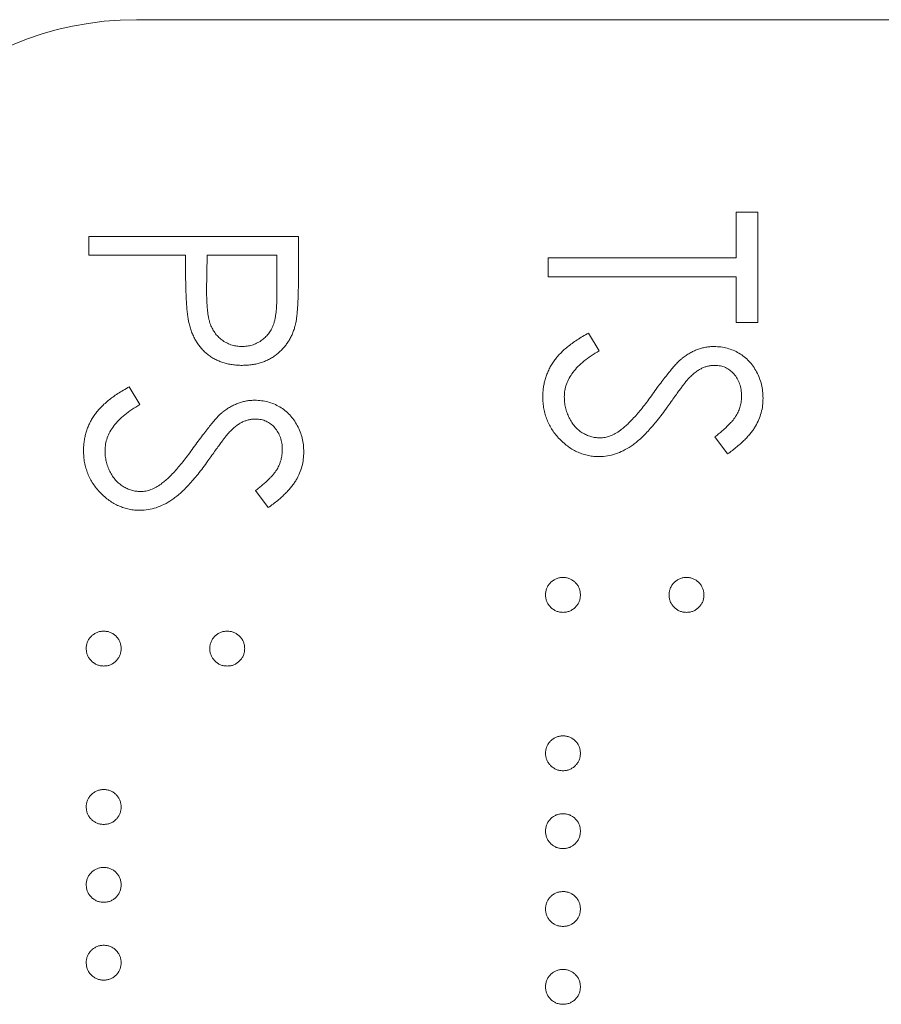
# Model space of a CAD drawing. Header units: millimetres. Extents: x -21 to 335, y -21 to 379.
# Tile 20 of 30: x 36.51 to 41.95, y 293.95 to 300.17. Entities that reach past the tile are written whole.
import ezdxf

# ---------------------------------------------------------------- set-up
doc = ezdxf.new("R2010")
doc.units = ezdxf.units.MM

msp = doc.modelspace()

# ---------------------------------------------------------------- linework, layer by layer
at = {"color": 7, "linetype": 'Continuous', "lineweight": 15}
for p, q in [((51.15, 300.1698), (37.25, 300.1698)), ((41.0372, 298.9528), (41.1729, 298.9528)), ((41.0372, 298.6645), (41.0372, 298.9528)), ((41.1729, 298.9528), (41.1729, 298.2575)), ((36.95, 298.8002), (38.2729, 298.8002)), ((36.95, 298.6815), (36.95, 298.8002)), ((38.2729, 298.8002), (38.2729, 298.5407)), ((37.5606, 298.6815), (36.95, 298.6815)), ((37.5606, 298.5869), (37.5606, 298.6815)), ((37.6963, 298.6815), (37.6933, 298.4499)), ((38.1372, 298.6815), (37.6963, 298.6815)), ((38.1372, 298.4395), (38.1372, 298.6815)), ((39.85, 298.5458), (39.85, 298.6645)), ((39.85, 298.6645), (41.0372, 298.6645)), ((41.0372, 298.5458), (39.85, 298.5458)), ((41.0372, 298.2575), (41.0372, 298.5458)), ((41.1729, 298.2575), (41.0372, 298.2575)), ((40.1052, 298.1896), (40.1722, 298.0778)), ((37.2052, 297.8504), (37.2722, 297.7386)), ((40.9829, 297.4264), (40.9015, 297.5337)), ((38.0829, 297.0872), (38.0015, 297.1945))]:
    msp.add_line(p, q, dxfattribs=at)
msp.add_arc((37.25, 298.1698), 2, 90, 180, dxfattribs=at)
for points, knots in [([(37.5823, 298.25), (37.5805, 298.2583), (37.5767, 298.2765), (37.5724, 298.3064), (37.5687, 298.3412), (37.5659, 298.3809), (37.5636, 298.4255), (37.5617, 298.4748), (37.5607, 298.5292), (37.5606, 298.5671), (37.5606, 298.5869)], [0, 0, 0, 0, 0.075173, 0.164746, 0.268017, 0.385912, 0.517789, 0.663691, 0.824413, 1, 1, 1, 1]), ([(38.2729, 298.5407), (38.2729, 298.5229), (38.2729, 298.4887), (38.2717, 298.4397), (38.2702, 298.3952), (38.2681, 298.3552), (38.2656, 298.3198), (38.2621, 298.2889), (38.2584, 298.2625), (38.2547, 298.2467), (38.253, 298.2394)], [0, 0, 0, 0, 0.176956, 0.339055, 0.486318, 0.618781, 0.735619, 0.838742, 0.926457, 1, 1, 1, 1]), ([(37.6933, 298.4499), (37.6933, 298.4385), (37.6933, 298.4167), (37.6948, 298.3852), (37.6966, 298.3559), (37.6991, 298.329), (37.7027, 298.3045), (37.7064, 298.2823), (37.7116, 298.2625), (37.7187, 298.2394), (37.7308, 298.2137), (37.7483, 298.1857), (37.7706, 298.162), (37.7957, 298.1415), (37.8236, 298.1252), (37.8535, 298.1132), (37.8851, 298.1062), (37.9066, 298.1053), (37.9175, 298.1048)], [0, 0, 0, 0, 0.0725384, 0.1400338, 0.2024957, 0.2605751, 0.3132283, 0.3615832, 0.4048784, 0.4441274, 0.5163997, 0.5865067, 0.6550854, 0.7243838, 0.7939735, 0.8616377, 0.9301109, 1, 1, 1, 1]), ([(37.9175, 298.1048), (37.9282, 298.1053), (37.9493, 298.1062), (37.9803, 298.1133), (38.0099, 298.1251), (38.0375, 298.1416), (38.0625, 298.1615), (38.0842, 298.1847), (38.1017, 298.211), (38.113, 298.2355), (38.1198, 298.2573), (38.1247, 298.2762), (38.1285, 298.2976), (38.1316, 298.3214), (38.1343, 298.3474), (38.1361, 298.376), (38.1372, 298.4069), (38.1372, 298.4284), (38.1372, 298.4395)], [0, 0, 0, 0, 0.070044, 0.139238, 0.208197, 0.279173, 0.349987, 0.418354, 0.48761, 0.557411, 0.59533, 0.637964, 0.685913, 0.738185, 0.796103, 0.858517, 0.926658, 1, 1, 1, 1]), ([(37.9181, 297.9861), (37.9072, 297.9862), (37.8859, 297.9866), (37.8548, 297.9903), (37.825, 297.9953), (37.7967, 298.0031), (37.77, 298.0132), (37.7445, 298.0251), (37.7207, 298.0395), (37.6984, 298.056), (37.6777, 298.0743), (37.6586, 298.0945), (37.6413, 298.1163), (37.6258, 298.1397), (37.6124, 298.165), (37.6004, 298.1918), (37.5903, 298.2203), (37.585, 298.24), (37.5823, 298.25)], [0, 0, 0, 0, 0.070119, 0.137192, 0.202016, 0.264631, 0.326117, 0.38601, 0.445812, 0.505298, 0.564633, 0.624283, 0.683902, 0.743953, 0.805388, 0.868388, 0.933084, 1, 1, 1, 1]), ([(38.253, 298.2394), (38.2505, 298.2303), (38.2456, 298.2122), (38.2357, 298.1862), (38.2239, 298.1614), (38.2105, 298.1378), (38.1949, 298.1157), (38.1778, 298.0947), (38.1586, 298.075), (38.1377, 298.0568), (38.1153, 298.0401), (38.0912, 298.0256), (38.0658, 298.0136), (38.039, 298.0032), (38.0107, 297.9958), (37.9811, 297.9902), (37.95, 297.9866), (37.9289, 297.9863), (37.9181, 297.9861)], [0, 0, 0, 0, 0.0624813, 0.1234904, 0.1834111, 0.2431532, 0.3021267, 0.3617097, 0.4218423, 0.4829319, 0.5445523, 0.6056807, 0.6676797, 0.7299844, 0.7945509, 0.8603456, 0.9289074, 1, 1, 1, 1]), ([(39.8161, 297.7873), (39.8163, 297.7973), (39.8167, 297.8172), (39.8201, 297.8466), (39.8249, 297.8753), (39.8325, 297.9032), (39.8417, 297.9304), (39.8531, 297.9569), (39.8668, 297.9827), (39.8824, 298.008), (39.9005, 298.0326), (39.9217, 298.0564), (39.9453, 298.0801), (39.9719, 298.103), (40.0011, 298.1257), (40.0332, 298.1475), (40.0681, 298.1691), (40.0926, 298.1827), (40.1052, 298.1896)], [0, 0, 0, 0, 0.057208, 0.113696, 0.169178, 0.224159, 0.27872, 0.333794, 0.389241, 0.445822, 0.503704, 0.564294, 0.627975, 0.695038, 0.765373, 0.839611, 0.917538, 1, 1, 1, 1]), ([(40.1722, 298.0778), (40.1548, 298.0674), (40.1215, 298.0475), (40.0764, 298.0142), (40.0381, 297.9798), (40.0068, 297.9439), (39.9821, 297.9067), (39.9646, 297.8681), (39.9537, 297.8281), (39.9524, 297.8009), (39.9518, 297.7873)], [0, 0, 0, 0, 0.159004, 0.304646, 0.438547, 0.562322, 0.677433, 0.786897, 0.893611, 1, 1, 1, 1]), ([(40.6967, 298.0309), (40.7045, 298.0367), (40.7198, 298.0482), (40.7437, 298.0634), (40.7682, 298.0763), (40.7934, 298.0864), (40.8188, 298.0949), (40.8448, 298.1007), (40.8713, 298.1043), (40.8892, 298.1046), (40.8981, 298.1048)], [0, 0, 0, 0, 0.133507, 0.262559, 0.388264, 0.512667, 0.633722, 0.755394, 0.877553, 1, 1, 1, 1]), ([(40.8981, 298.1048), (40.9121, 298.1043), (40.9398, 298.1033), (40.9802, 298.0951), (41.0189, 298.0821), (41.0553, 298.0638), (41.0885, 298.0403), (41.119, 298.013), (41.1446, 297.9806), (41.167, 297.945), (41.1845, 297.9061), (41.1977, 297.8652), (41.2052, 297.8225), (41.2063, 297.7935), (41.2068, 297.7789)], [0, 0, 0, 0, 0.083785, 0.16578, 0.24628, 0.327461, 0.408797, 0.489715, 0.571376, 0.655523, 0.741019, 0.826547, 0.911989, 1, 1, 1, 1]), ([(40.5168, 297.8141), (40.5267, 297.828), (40.5456, 297.8546), (40.5738, 297.8918), (40.5995, 297.9251), (40.623, 297.9543), (40.6444, 297.9794), (40.6634, 298.0006), (40.6806, 298.0174), (40.6917, 298.0267), (40.6967, 298.0309)], [0, 0, 0, 0, 0.181535, 0.347082, 0.495568, 0.628357, 0.74552, 0.845831, 0.930782, 1, 1, 1, 1]), ([(40.9037, 297.9861), (40.8966, 297.9859), (40.8824, 297.9856), (40.8614, 297.9815), (40.8405, 297.9762), (40.8198, 297.9677), (40.7988, 297.9561), (40.7772, 297.9408), (40.7549, 297.9215), (40.7404, 297.9067), (40.7327, 297.8989)], [0, 0, 0, 0, 0.107285, 0.214746, 0.322939, 0.434116, 0.553412, 0.686073, 0.834256, 1, 1, 1, 1]), ([(41.0712, 297.7921), (41.0707, 297.8058), (41.0698, 297.8321), (41.0602, 297.8695), (41.045, 297.9032), (41.0237, 297.9322), (40.9985, 297.9562), (40.9695, 297.9737), (40.9374, 297.9842), (40.9151, 297.9854), (40.9037, 297.9861)], [0, 0, 0, 0, 0.143073, 0.275903, 0.402371, 0.528414, 0.650356, 0.765895, 0.880774, 1, 1, 1, 1]), ([(40.7327, 297.8989), (40.7302, 297.896), (40.724, 297.8891), (40.714, 297.8765), (40.7016, 297.8599), (40.6862, 297.8397), (40.6684, 297.8156), (40.6484, 297.7874), (40.6255, 297.7556), (40.6095, 297.733), (40.601, 297.7211)], [0, 0, 0, 0, 0.052594, 0.124952, 0.218094, 0.333502, 0.468789, 0.624938, 0.801683, 1, 1, 1, 1]), ([(36.9161, 297.4481), (36.9163, 297.4581), (36.9167, 297.478), (36.9201, 297.5073), (36.9249, 297.5361), (36.9325, 297.5639), (36.9417, 297.5912), (36.9531, 297.6177), (36.9668, 297.6435), (36.9824, 297.6688), (37.0005, 297.6934), (37.0217, 297.7172), (37.0453, 297.7409), (37.0719, 297.7638), (37.1011, 297.7865), (37.1332, 297.8083), (37.1681, 297.8299), (37.1926, 297.8434), (37.2052, 297.8504)], [0, 0, 0, 0, 0.057208, 0.113696, 0.169178, 0.224159, 0.27872, 0.333794, 0.389241, 0.445822, 0.503704, 0.564294, 0.627975, 0.695038, 0.765373, 0.839611, 0.917538, 1, 1, 1, 1]), ([(40.1741, 297.4094), (40.1622, 297.4097), (40.1388, 297.4102), (40.1043, 297.4158), (40.0708, 297.4241), (40.0387, 297.4366), (40.0074, 297.4518), (39.9778, 297.4712), (39.9491, 297.4936), (39.9222, 297.5193), (39.8975, 297.5475), (39.8755, 297.5772), (39.8572, 297.6086), (39.8423, 297.6415), (39.8306, 297.6758), (39.8221, 297.7116), (39.8169, 297.749), (39.8164, 297.7744), (39.8161, 297.7873)], [0, 0, 0, 0, 0.061484, 0.121775, 0.18092, 0.240256, 0.300114, 0.361146, 0.423501, 0.488669, 0.553954, 0.617581, 0.680238, 0.742187, 0.804663, 0.868259, 0.93302, 1, 1, 1, 1]), ([(39.9518, 297.7873), (39.9521, 297.7757), (39.9527, 297.7527), (39.9589, 297.7189), (39.9683, 297.686), (39.9819, 297.6548), (39.9983, 297.6256), (40.018, 297.6001), (40.0402, 297.578), (40.0649, 297.5599), (40.0915, 297.5461), (40.1188, 297.5354), (40.1472, 297.5295), (40.1663, 297.5286), (40.176, 297.5282)], [0, 0, 0, 0, 0.091264, 0.18093, 0.270088, 0.360156, 0.448343, 0.532666, 0.613834, 0.693982, 0.772716, 0.849335, 0.923967, 1, 1, 1, 1]), ([(40.3058, 297.5756), (40.3134, 297.5815), (40.3293, 297.594), (40.353, 297.6153), (40.3774, 297.6404), (40.4035, 297.6683), (40.4301, 297.7001), (40.4584, 297.7348), (40.4873, 297.7732), (40.5067, 297.8002), (40.5168, 297.8141)], [0, 0, 0, 0, 0.0902792, 0.1895299, 0.2991979, 0.4189259, 0.5483763, 0.6881364, 0.8390835, 1, 1, 1, 1]), ([(40.9015, 297.5337), (40.9099, 297.5402), (40.926, 297.5527), (40.9485, 297.5716), (40.9691, 297.5895), (40.9869, 297.6071), (41.0031, 297.6235), (41.0169, 297.6394), (41.0285, 297.6546), (41.0409, 297.6738), (41.0532, 297.6979), (41.0637, 297.7281), (41.0699, 297.7597), (41.0707, 297.7812), (41.0712, 297.7921)], [0, 0, 0, 0, 0.098469, 0.189629, 0.274184, 0.352183, 0.423199, 0.488551, 0.548473, 0.60144, 0.701198, 0.799592, 0.898545, 1, 1, 1, 1]), ([(41.2068, 297.7789), (41.2063, 297.7633), (41.2052, 297.7323), (41.1959, 297.6867), (41.1805, 297.6428), (41.1631, 297.6074), (41.1457, 297.5798), (41.1298, 297.5587), (41.1115, 297.5373), (41.0908, 297.5155), (41.0674, 297.4936), (41.0415, 297.4713), (41.0133, 297.4486), (40.9932, 297.4339), (40.9829, 297.4264)], [0, 0, 0, 0, 0.107233, 0.213252, 0.31883, 0.426794, 0.483646, 0.543604, 0.608308, 0.677127, 0.750686, 0.828713, 0.91219, 1, 1, 1, 1]), ([(37.2722, 297.7386), (37.2548, 297.7282), (37.2215, 297.7082), (37.1764, 297.675), (37.1381, 297.6406), (37.1068, 297.6046), (37.0821, 297.5675), (37.0646, 297.5289), (37.0537, 297.4889), (37.0524, 297.4617), (37.0518, 297.4481)], [0, 0, 0, 0, 0.159004, 0.304646, 0.438547, 0.562322, 0.677433, 0.786897, 0.893611, 1, 1, 1, 1]), ([(37.7967, 297.6917), (37.8045, 297.6975), (37.8198, 297.709), (37.8437, 297.7242), (37.8682, 297.7371), (37.8934, 297.7472), (37.9188, 297.7557), (37.9448, 297.7615), (37.9713, 297.7651), (37.9892, 297.7654), (37.9981, 297.7656)], [0, 0, 0, 0, 0.133507, 0.262559, 0.388264, 0.512667, 0.633722, 0.755394, 0.877553, 1, 1, 1, 1]), ([(37.9981, 297.7656), (38.0121, 297.7651), (38.0398, 297.7641), (38.0802, 297.7559), (38.1189, 297.7428), (38.1553, 297.7246), (38.1885, 297.7011), (38.219, 297.6738), (38.2446, 297.6414), (38.267, 297.6058), (38.2845, 297.5669), (38.2977, 297.526), (38.3052, 297.4833), (38.3063, 297.4543), (38.3068, 297.4396)], [0, 0, 0, 0, 0.083785, 0.16578, 0.24628, 0.327461, 0.408797, 0.489715, 0.571376, 0.655523, 0.741019, 0.826547, 0.911989, 1, 1, 1, 1]), ([(40.601, 297.7211), (40.5906, 297.7067), (40.5704, 297.6789), (40.54, 297.6394), (40.5102, 297.6035), (40.4814, 297.5712), (40.4536, 297.5421), (40.4265, 297.5166), (40.4004, 297.4945), (40.3669, 297.4706), (40.3258, 297.4462), (40.2754, 297.4252), (40.2249, 297.412), (40.1909, 297.4103), (40.1741, 297.4094)], [0, 0, 0, 0, 0.096972, 0.187773, 0.272396, 0.351321, 0.424335, 0.491909, 0.554233, 0.611268, 0.716348, 0.81454, 0.908495, 1, 1, 1, 1]), ([(37.6168, 297.4749), (37.6267, 297.4888), (37.6456, 297.5154), (37.6738, 297.5526), (37.6995, 297.5859), (37.723, 297.6151), (37.7444, 297.6402), (37.7634, 297.6614), (37.7806, 297.6782), (37.7917, 297.6875), (37.7967, 297.6917)], [0, 0, 0, 0, 0.181535, 0.347082, 0.495568, 0.628357, 0.74552, 0.845831, 0.930782, 1, 1, 1, 1]), ([(38.0037, 297.6469), (37.9966, 297.6467), (37.9824, 297.6464), (37.9614, 297.6423), (37.9405, 297.637), (37.9198, 297.6285), (37.8988, 297.6169), (37.8772, 297.6015), (37.8549, 297.5823), (37.8404, 297.5675), (37.8327, 297.5597)], [0, 0, 0, 0, 0.107285, 0.214746, 0.322939, 0.434116, 0.553412, 0.686073, 0.834256, 1, 1, 1, 1]), ([(38.1712, 297.4529), (38.1707, 297.4666), (38.1698, 297.4929), (38.1602, 297.5303), (38.145, 297.564), (38.1237, 297.5929), (38.0985, 297.617), (38.0695, 297.6345), (38.0374, 297.6449), (38.0151, 297.6462), (38.0037, 297.6469)], [0, 0, 0, 0, 0.143073, 0.275903, 0.402371, 0.528414, 0.650356, 0.765895, 0.880774, 1, 1, 1, 1]), ([(37.8327, 297.5597), (37.8302, 297.5568), (37.824, 297.5499), (37.814, 297.5373), (37.8016, 297.5207), (37.7862, 297.5005), (37.7684, 297.4763), (37.7484, 297.4482), (37.7255, 297.4164), (37.7095, 297.3938), (37.701, 297.3819)], [0, 0, 0, 0, 0.052594, 0.124952, 0.218094, 0.333502, 0.468789, 0.624938, 0.801683, 1, 1, 1, 1]), ([(40.176, 297.5282), (40.187, 297.5287), (40.2094, 297.5298), (40.2424, 297.5394), (40.2751, 297.5545), (40.2953, 297.5684), (40.3058, 297.5756)], [0, 0, 0, 0, 0.234723, 0.477158, 0.728556, 1, 1, 1, 1]), ([(37.4058, 297.2364), (37.4134, 297.2423), (37.4293, 297.2547), (37.453, 297.2761), (37.4774, 297.3012), (37.5035, 297.3291), (37.5301, 297.3609), (37.5584, 297.3956), (37.5873, 297.434), (37.6067, 297.461), (37.6168, 297.4749)], [0, 0, 0, 0, 0.090279, 0.18953, 0.299198, 0.418926, 0.548376, 0.688136, 0.839084, 1, 1, 1, 1]), ([(37.2741, 297.0702), (37.2622, 297.0705), (37.2388, 297.071), (37.2043, 297.0766), (37.1708, 297.0849), (37.1387, 297.0974), (37.1074, 297.1126), (37.0778, 297.132), (37.0491, 297.1544), (37.0222, 297.1801), (36.9975, 297.2082), (36.9755, 297.238), (36.9572, 297.2694), (36.9423, 297.3022), (36.9306, 297.3366), (36.9221, 297.3724), (36.9169, 297.4098), (36.9164, 297.4352), (36.9161, 297.4481)], [0, 0, 0, 0, 0.061484, 0.121775, 0.18092, 0.240256, 0.300114, 0.361146, 0.423501, 0.488669, 0.553954, 0.617581, 0.680238, 0.742187, 0.804663, 0.868259, 0.93302, 1, 1, 1, 1]), ([(37.0518, 297.4481), (37.0521, 297.4365), (37.0527, 297.4135), (37.0589, 297.3797), (37.0683, 297.3468), (37.0819, 297.3156), (37.0983, 297.2864), (37.118, 297.2609), (37.1402, 297.2388), (37.1649, 297.2207), (37.1915, 297.2069), (37.2188, 297.1962), (37.2472, 297.1903), (37.2663, 297.1894), (37.276, 297.1889)], [0, 0, 0, 0, 0.091264, 0.18093, 0.270088, 0.360156, 0.448343, 0.532666, 0.613834, 0.693982, 0.772716, 0.849335, 0.923967, 1, 1, 1, 1]), ([(38.0015, 297.1945), (38.0099, 297.201), (38.026, 297.2135), (38.0485, 297.2324), (38.0691, 297.2503), (38.0869, 297.2679), (38.1031, 297.2843), (38.1169, 297.3002), (38.1285, 297.3154), (38.1409, 297.3346), (38.1532, 297.3587), (38.1637, 297.3889), (38.1699, 297.4205), (38.1707, 297.442), (38.1712, 297.4529)], [0, 0, 0, 0, 0.098469, 0.189629, 0.274184, 0.352183, 0.423199, 0.488551, 0.548473, 0.60144, 0.701198, 0.799592, 0.898545, 1, 1, 1, 1]), ([(38.3068, 297.4396), (38.3063, 297.4241), (38.3052, 297.3931), (38.2959, 297.3474), (38.2805, 297.3035), (38.2631, 297.2682), (38.2457, 297.2406), (38.2298, 297.2195), (38.2115, 297.1981), (38.1908, 297.1763), (38.1674, 297.1544), (38.1415, 297.1321), (38.1133, 297.1093), (38.0932, 297.0947), (38.0829, 297.0872)], [0, 0, 0, 0, 0.107233, 0.213252, 0.31883, 0.426794, 0.483646, 0.543604, 0.608308, 0.677127, 0.750686, 0.828713, 0.91219, 1, 1, 1, 1]), ([(37.701, 297.3819), (37.6906, 297.3675), (37.6704, 297.3397), (37.64, 297.3002), (37.6102, 297.2643), (37.5814, 297.232), (37.5536, 297.2029), (37.5265, 297.1774), (37.5004, 297.1553), (37.4669, 297.1314), (37.4258, 297.107), (37.3754, 297.086), (37.3249, 297.0728), (37.2909, 297.0711), (37.2741, 297.0702)], [0, 0, 0, 0, 0.096972, 0.187773, 0.272396, 0.351321, 0.424335, 0.491909, 0.554233, 0.611268, 0.716348, 0.81454, 0.908495, 1, 1, 1, 1]), ([(37.276, 297.1889), (37.287, 297.1895), (37.3094, 297.1906), (37.3424, 297.2002), (37.3751, 297.2153), (37.3953, 297.2292), (37.4058, 297.2364)], [0, 0, 0, 0, 0.234723, 0.477158, 0.728556, 1, 1, 1, 1]), ([(39.833, 296.536), (39.8334, 296.5433), (39.8342, 296.5578), (39.8407, 296.5785), (39.8508, 296.5975), (39.8649, 296.6144), (39.8819, 296.6283), (39.9009, 296.6387), (39.9216, 296.645), (39.936, 296.6458), (39.9433, 296.6462)], [0, 0, 0, 0, 0.1277566, 0.2494144, 0.3727965, 0.5001113, 0.6286099, 0.7506434, 0.8737684, 1, 1, 1, 1]), ([(39.9433, 296.6462), (39.9507, 296.6458), (39.9653, 296.645), (39.9862, 296.6387), (40.0051, 296.6283), (40.0219, 296.6144), (40.036, 296.5975), (40.0462, 296.5785), (40.0523, 296.5577), (40.0531, 296.5433), (40.0535, 296.536)], [0, 0, 0, 0, 0.129097, 0.252046, 0.373905, 0.5010378, 0.6281707, 0.7513765, 0.872426, 1, 1, 1, 1]), ([(40.6132, 296.536), (40.6136, 296.5433), (40.6145, 296.5577), (40.6205, 296.5785), (40.6308, 296.5975), (40.6448, 296.6144), (40.6616, 296.6283), (40.6806, 296.6387), (40.7014, 296.645), (40.716, 296.6458), (40.7235, 296.6462)], [0, 0, 0, 0, 0.127574, 0.2486235, 0.3718293, 0.4989622, 0.626095, 0.747954, 0.870903, 1, 1, 1, 1]), ([(40.7235, 296.6462), (40.7308, 296.6458), (40.7451, 296.645), (40.7658, 296.6387), (40.7848, 296.6284), (40.8016, 296.6143), (40.816, 296.5976), (40.826, 296.5785), (40.8325, 296.5578), (40.8333, 296.5434), (40.8337, 296.536)], [0, 0, 0, 0, 0.126257, 0.2494068, 0.3714648, 0.4988052, 0.6271285, 0.7505355, 0.8722177, 1, 1, 1, 1]), ([(39.9433, 296.4257), (39.936, 296.4262), (39.9217, 296.4271), (39.9008, 296.4328), (39.882, 296.4438), (39.8649, 296.4575), (39.8509, 296.4744), (39.8406, 296.4933), (39.8343, 296.5141), (39.8334, 296.5286), (39.833, 296.536)], [0, 0, 0, 0, 0.126178, 0.248821, 0.37154, 0.499984, 0.627244, 0.749226, 0.872298, 1, 1, 1, 1]), ([(40.0535, 296.536), (40.0531, 296.5286), (40.0522, 296.5142), (40.0463, 296.4933), (40.0359, 296.4744), (40.022, 296.4576), (40.0051, 296.4437), (39.9863, 296.4329), (39.9653, 296.427), (39.9507, 296.4262), (39.9433, 296.4257)], [0, 0, 0, 0, 0.127519, 0.249986, 0.371792, 0.49887, 0.625948, 0.748492, 0.870959, 1, 1, 1, 1]), ([(40.7235, 296.4257), (40.716, 296.4262), (40.7015, 296.427), (40.6804, 296.4329), (40.6617, 296.4437), (40.6448, 296.4576), (40.6309, 296.4744), (40.6204, 296.4933), (40.6145, 296.5142), (40.6137, 296.5286), (40.6132, 296.536)], [0, 0, 0, 0, 0.129041, 0.251508, 0.374052, 0.50113, 0.628208, 0.750014, 0.872481, 1, 1, 1, 1]), ([(40.8337, 296.536), (40.8333, 296.5286), (40.8324, 296.5142), (40.8265, 296.4933), (40.8161, 296.4744), (40.8021, 296.4576), (40.7852, 296.4437), (40.7665, 296.4329), (40.7454, 296.427), (40.7309, 296.4262), (40.7235, 296.4257)], [0, 0, 0, 0, 0.127519, 0.249986, 0.371792, 0.49887, 0.625948, 0.748492, 0.870959, 1, 1, 1, 1]), ([(36.933, 296.1968), (36.9334, 296.2041), (36.9342, 296.2185), (36.9407, 296.2393), (36.9508, 296.2583), (36.9649, 296.2752), (36.9819, 296.289), (37.0009, 296.2995), (37.0216, 296.3058), (37.036, 296.3066), (37.0433, 296.307)], [0, 0, 0, 0, 0.1277566, 0.2494144, 0.3727965, 0.5001113, 0.6286099, 0.7506434, 0.8737684, 1, 1, 1, 1]), ([(37.0433, 296.307), (37.0507, 296.3066), (37.0653, 296.3058), (37.0862, 296.2995), (37.1051, 296.2891), (37.1219, 296.2751), (37.136, 296.2583), (37.1462, 296.2393), (37.1523, 296.2185), (37.1531, 296.2041), (37.1535, 296.1968)], [0, 0, 0, 0, 0.129097, 0.252046, 0.373905, 0.5010378, 0.6281707, 0.7513765, 0.872426, 1, 1, 1, 1]), ([(37.7132, 296.1968), (37.7136, 296.2041), (37.7145, 296.2185), (37.7205, 296.2393), (37.7308, 296.2583), (37.7448, 296.2751), (37.7616, 296.2891), (37.7806, 296.2995), (37.8014, 296.3058), (37.816, 296.3066), (37.8235, 296.307)], [0, 0, 0, 0, 0.127574, 0.2486235, 0.3718293, 0.4989622, 0.626095, 0.747954, 0.870903, 1, 1, 1, 1]), ([(37.8235, 296.307), (37.8308, 296.3066), (37.8451, 296.3058), (37.8658, 296.2995), (37.8848, 296.2891), (37.9016, 296.2751), (37.916, 296.2584), (37.926, 296.2392), (37.9325, 296.2186), (37.9333, 296.2041), (37.9337, 296.1968)], [0, 0, 0, 0, 0.126257, 0.249407, 0.371465, 0.498805, 0.627129, 0.750535, 0.872218, 1, 1, 1, 1]), ([(37.0433, 296.0865), (37.036, 296.087), (37.0217, 296.0879), (37.0008, 296.0936), (36.982, 296.1046), (36.9649, 296.1182), (36.9509, 296.1352), (36.9406, 296.1541), (36.9343, 296.1749), (36.9334, 296.1894), (36.933, 296.1968)], [0, 0, 0, 0, 0.126178, 0.248821, 0.37154, 0.499984, 0.627244, 0.749226, 0.872298, 1, 1, 1, 1]), ([(37.1535, 296.1968), (37.1531, 296.1894), (37.1522, 296.175), (37.1463, 296.1541), (37.1359, 296.1352), (37.122, 296.1183), (37.1051, 296.1045), (37.0863, 296.0936), (37.0653, 296.0878), (37.0507, 296.087), (37.0433, 296.0865)], [0, 0, 0, 0, 0.127519, 0.249986, 0.371792, 0.49887, 0.625948, 0.748492, 0.870959, 1, 1, 1, 1]), ([(37.8235, 296.0865), (37.816, 296.087), (37.8015, 296.0878), (37.7804, 296.0936), (37.7617, 296.1045), (37.7448, 296.1183), (37.7309, 296.1352), (37.7204, 296.1541), (37.7145, 296.175), (37.7137, 296.1894), (37.7132, 296.1968)], [0, 0, 0, 0, 0.129041, 0.251508, 0.374052, 0.50113, 0.628208, 0.750014, 0.872481, 1, 1, 1, 1]), ([(37.9337, 296.1968), (37.9333, 296.1894), (37.9324, 296.175), (37.9265, 296.1541), (37.9161, 296.1352), (37.9021, 296.1183), (37.8852, 296.1045), (37.8665, 296.0936), (37.8454, 296.0878), (37.8309, 296.087), (37.8235, 296.0865)], [0, 0, 0, 0, 0.127519, 0.249986, 0.371792, 0.49887, 0.625948, 0.748492, 0.870959, 1, 1, 1, 1]), ([(39.833, 295.5353), (39.8334, 295.5427), (39.8342, 295.5571), (39.8407, 295.5778), (39.8508, 295.5968), (39.8649, 295.6138), (39.8819, 295.6276), (39.9009, 295.638), (39.9216, 295.6443), (39.936, 295.6451), (39.9433, 295.6455)], [0, 0, 0, 0, 0.1277566, 0.2494144, 0.3727965, 0.5001113, 0.6286099, 0.7506434, 0.8737684, 1, 1, 1, 1]), ([(39.9433, 295.6455), (39.9507, 295.6451), (39.9653, 295.6444), (39.9862, 295.638), (40.0051, 295.6277), (40.0219, 295.6137), (40.036, 295.5969), (40.0462, 295.5778), (40.0523, 295.557), (40.0531, 295.5427), (40.0535, 295.5353)], [0, 0, 0, 0, 0.129097, 0.252046, 0.373905, 0.5010378, 0.6281707, 0.7513765, 0.872426, 1, 1, 1, 1]), ([(39.9433, 295.4251), (39.936, 295.4255), (39.9217, 295.4264), (39.9008, 295.4322), (39.882, 295.4431), (39.8649, 295.4568), (39.8509, 295.4737), (39.8406, 295.4927), (39.8343, 295.5134), (39.8334, 295.5279), (39.833, 295.5353)], [0, 0, 0, 0, 0.126178, 0.248821, 0.37154, 0.499984, 0.627244, 0.749226, 0.872298, 1, 1, 1, 1]), ([(40.0535, 295.5353), (40.0531, 295.5279), (40.0522, 295.5135), (40.0463, 295.4926), (40.0359, 295.4737), (40.022, 295.4569), (40.0051, 295.443), (39.9863, 295.4322), (39.9653, 295.4263), (39.9507, 295.4255), (39.9433, 295.4251)], [0, 0, 0, 0, 0.127519, 0.249986, 0.371792, 0.49887, 0.625948, 0.748492, 0.870959, 1, 1, 1, 1]), ([(36.933, 295.1961), (36.9334, 295.2035), (36.9342, 295.2179), (36.9407, 295.2386), (36.9508, 295.2576), (36.9649, 295.2746), (36.9819, 295.2884), (37.0009, 295.2988), (37.0216, 295.3051), (37.036, 295.3059), (37.0433, 295.3063)], [0, 0, 0, 0, 0.1277566, 0.2494144, 0.3727965, 0.5001113, 0.6286099, 0.7506434, 0.8737684, 1, 1, 1, 1]), ([(37.0433, 295.3063), (37.0507, 295.3059), (37.0653, 295.3051), (37.0862, 295.2988), (37.1051, 295.2885), (37.1219, 295.2745), (37.136, 295.2576), (37.1462, 295.2386), (37.1523, 295.2178), (37.1531, 295.2035), (37.1535, 295.1961)], [0, 0, 0, 0, 0.129097, 0.252046, 0.373905, 0.5010378, 0.6281707, 0.7513765, 0.872426, 1, 1, 1, 1]), ([(37.0433, 295.0858), (37.036, 295.0863), (37.0217, 295.0872), (37.0008, 295.093), (36.982, 295.1039), (36.9649, 295.1176), (36.9509, 295.1345), (36.9406, 295.1534), (36.9343, 295.1742), (36.9334, 295.1887), (36.933, 295.1961)], [0, 0, 0, 0, 0.126178, 0.248821, 0.37154, 0.499984, 0.627244, 0.749226, 0.872298, 1, 1, 1, 1]), ([(37.1535, 295.1961), (37.1531, 295.1887), (37.1522, 295.1743), (37.1463, 295.1534), (37.1359, 295.1345), (37.122, 295.1177), (37.1051, 295.1038), (37.0863, 295.093), (37.0653, 295.0871), (37.0507, 295.0863), (37.0433, 295.0858)], [0, 0, 0, 0, 0.127519, 0.249986, 0.371792, 0.49887, 0.625948, 0.748492, 0.870959, 1, 1, 1, 1]), ([(39.833, 295.0434), (39.8334, 295.0508), (39.8342, 295.0652), (39.8407, 295.0859), (39.8508, 295.105), (39.8649, 295.1219), (39.8819, 295.1357), (39.9009, 295.1462), (39.9216, 295.1524), (39.936, 295.1533), (39.9433, 295.1537)], [0, 0, 0, 0, 0.1277566, 0.2494144, 0.3727965, 0.5001113, 0.6286099, 0.7506434, 0.8737684, 1, 1, 1, 1]), ([(39.9433, 295.1537), (39.9507, 295.1533), (39.9653, 295.1525), (39.9862, 295.1462), (40.0051, 295.1358), (40.0219, 295.1218), (40.036, 295.105), (40.0462, 295.086), (40.0523, 295.0652), (40.0531, 295.0508), (40.0535, 295.0434)], [0, 0, 0, 0, 0.129097, 0.252046, 0.373905, 0.5010378, 0.6281707, 0.7513765, 0.872426, 1, 1, 1, 1]), ([(39.9433, 294.9332), (39.936, 294.9337), (39.9217, 294.9345), (39.9008, 294.9403), (39.882, 294.9512), (39.8649, 294.9649), (39.8509, 294.9819), (39.8406, 295.0008), (39.8343, 295.0216), (39.8334, 295.0361), (39.833, 295.0434)], [0, 0, 0, 0, 0.126178, 0.248821, 0.37154, 0.499984, 0.627244, 0.749226, 0.872298, 1, 1, 1, 1]), ([(40.0535, 295.0434), (40.0531, 295.0361), (40.0522, 295.0216), (40.0463, 295.0008), (40.0359, 294.9819), (40.022, 294.965), (40.0051, 294.9512), (39.9863, 294.9403), (39.9653, 294.9345), (39.9507, 294.9336), (39.9433, 294.9332)], [0, 0, 0, 0, 0.127519, 0.249986, 0.371792, 0.49887, 0.625948, 0.748492, 0.870959, 1, 1, 1, 1]), ([(36.933, 294.7042), (36.9334, 294.7116), (36.9342, 294.726), (36.9407, 294.7467), (36.9508, 294.7658), (36.9649, 294.7827), (36.9819, 294.7965), (37.0009, 294.807), (37.0216, 294.8132), (37.036, 294.8141), (37.0433, 294.8145)], [0, 0, 0, 0, 0.1277566, 0.2494144, 0.3727965, 0.5001113, 0.6286099, 0.7506434, 0.8737684, 1, 1, 1, 1]), ([(37.0433, 294.8145), (37.0507, 294.8141), (37.0653, 294.8133), (37.0862, 294.807), (37.1051, 294.7966), (37.1219, 294.7826), (37.136, 294.7658), (37.1462, 294.7468), (37.1523, 294.726), (37.1531, 294.7116), (37.1535, 294.7042)], [0, 0, 0, 0, 0.129097, 0.252046, 0.373905, 0.5010378, 0.6281707, 0.7513765, 0.872426, 1, 1, 1, 1]), ([(37.0433, 294.594), (37.036, 294.5944), (37.0217, 294.5953), (37.0008, 294.6011), (36.982, 294.612), (36.9649, 294.6257), (36.9509, 294.6427), (36.9406, 294.6616), (36.9343, 294.6824), (36.9334, 294.6969), (36.933, 294.7042)], [0, 0, 0, 0, 0.126178, 0.248821, 0.37154, 0.499984, 0.627244, 0.749226, 0.872298, 1, 1, 1, 1]), ([(37.1535, 294.7042), (37.1531, 294.6969), (37.1522, 294.6824), (37.1463, 294.6615), (37.1359, 294.6427), (37.122, 294.6258), (37.1051, 294.6119), (37.0863, 294.6011), (37.0653, 294.5953), (37.0507, 294.5944), (37.0433, 294.594)], [0, 0, 0, 0, 0.127519, 0.249986, 0.371792, 0.49887, 0.625948, 0.748492, 0.870959, 1, 1, 1, 1]), ([(39.833, 294.5516), (39.8334, 294.559), (39.8342, 294.5734), (39.8407, 294.5941), (39.8508, 294.6131), (39.8649, 294.6301), (39.8819, 294.6439), (39.9009, 294.6543), (39.9216, 294.6606), (39.936, 294.6614), (39.9433, 294.6618)], [0, 0, 0, 0, 0.1277566, 0.2494144, 0.3727965, 0.5001113, 0.6286099, 0.7506434, 0.8737684, 1, 1, 1, 1]), ([(39.9433, 294.6618), (39.9507, 294.6614), (39.9653, 294.6607), (39.9862, 294.6543), (40.0051, 294.644), (40.0219, 294.63), (40.036, 294.6131), (40.0462, 294.5941), (40.0523, 294.5733), (40.0531, 294.559), (40.0535, 294.5516)], [0, 0, 0, 0, 0.129097, 0.252046, 0.373905, 0.5010378, 0.6281707, 0.7513765, 0.872426, 1, 1, 1, 1]), ([(39.9433, 294.4414), (39.936, 294.4418), (39.9217, 294.4427), (39.9008, 294.4485), (39.882, 294.4594), (39.8649, 294.4731), (39.8509, 294.49), (39.8406, 294.509), (39.8343, 294.5297), (39.8334, 294.5442), (39.833, 294.5516)], [0, 0, 0, 0, 0.126178, 0.248821, 0.37154, 0.499984, 0.627244, 0.749226, 0.872298, 1, 1, 1, 1]), ([(40.0535, 294.5516), (40.0531, 294.5442), (40.0522, 294.5298), (40.0463, 294.5089), (40.0359, 294.49), (40.022, 294.4732), (40.0051, 294.4593), (39.9863, 294.4485), (39.9653, 294.4426), (39.9507, 294.4418), (39.9433, 294.4414)], [0, 0, 0, 0, 0.127519, 0.249986, 0.371792, 0.49887, 0.625948, 0.748492, 0.870959, 1, 1, 1, 1]), ([(36.933, 294.2124), (36.9334, 294.2198), (36.9342, 294.2342), (36.9407, 294.2549), (36.9508, 294.2739), (36.9649, 294.2909), (36.9819, 294.3047), (37.0009, 294.3151), (37.0216, 294.3214), (37.036, 294.3222), (37.0433, 294.3226)], [0, 0, 0, 0, 0.1277566, 0.2494144, 0.3727965, 0.5001113, 0.6286099, 0.7506434, 0.8737684, 1, 1, 1, 1]), ([(37.0433, 294.3226), (37.0507, 294.3222), (37.0653, 294.3214), (37.0862, 294.3151), (37.1051, 294.3048), (37.1219, 294.2908), (37.136, 294.2739), (37.1462, 294.2549), (37.1523, 294.2341), (37.1531, 294.2198), (37.1535, 294.2124)], [0, 0, 0, 0, 0.129097, 0.252046, 0.373905, 0.5010378, 0.6281707, 0.7513765, 0.872426, 1, 1, 1, 1]), ([(37.0433, 294.1021), (37.036, 294.1026), (37.0217, 294.1035), (37.0008, 294.1093), (36.982, 294.1202), (36.9649, 294.1339), (36.9509, 294.1508), (36.9406, 294.1697), (36.9343, 294.1905), (36.9334, 294.205), (36.933, 294.2124)], [0, 0, 0, 0, 0.126178, 0.248821, 0.37154, 0.499984, 0.627244, 0.749226, 0.872298, 1, 1, 1, 1]), ([(37.1535, 294.2124), (37.1531, 294.205), (37.1522, 294.1906), (37.1463, 294.1697), (37.1359, 294.1508), (37.122, 294.134), (37.1051, 294.1201), (37.0863, 294.1093), (37.0653, 294.1034), (37.0507, 294.1026), (37.0433, 294.1021)], [0, 0, 0, 0, 0.127519, 0.249986, 0.371792, 0.49887, 0.625948, 0.748492, 0.870959, 1, 1, 1, 1]), ([(39.833, 294.0597), (39.8334, 294.0671), (39.8342, 294.0815), (39.8407, 294.1022), (39.8508, 294.1213), (39.8649, 294.1382), (39.8819, 294.152), (39.9009, 294.1625), (39.9216, 294.1687), (39.936, 294.1696), (39.9433, 294.17)], [0, 0, 0, 0, 0.1277566, 0.2494144, 0.3727965, 0.5001113, 0.6286099, 0.7506434, 0.8737684, 1, 1, 1, 1]), ([(39.9433, 294.17), (39.9507, 294.1696), (39.9653, 294.1688), (39.9862, 294.1625), (40.0051, 294.1521), (40.0219, 294.1381), (40.036, 294.1213), (40.0462, 294.1023), (40.0523, 294.0815), (40.0531, 294.0671), (40.0535, 294.0597)], [0, 0, 0, 0, 0.129097, 0.252046, 0.373905, 0.5010378, 0.6281707, 0.7513765, 0.872426, 1, 1, 1, 1]), ([(39.9433, 293.9495), (39.936, 293.9499), (39.9217, 293.9508), (39.9008, 293.9566), (39.882, 293.9675), (39.8649, 293.9812), (39.8509, 293.9982), (39.8406, 294.0171), (39.8343, 294.0379), (39.8334, 294.0524), (39.833, 294.0597)], [0, 0, 0, 0, 0.126178, 0.248821, 0.37154, 0.499984, 0.627244, 0.749226, 0.872298, 1, 1, 1, 1]), ([(40.0535, 294.0597), (40.0531, 294.0524), (40.0522, 294.0379), (40.0463, 294.0171), (40.0359, 293.9982), (40.022, 293.9813), (40.0051, 293.9674), (39.9863, 293.9566), (39.9653, 293.9508), (39.9507, 293.9499), (39.9433, 293.9495)], [0, 0, 0, 0, 0.127519, 0.249986, 0.371792, 0.49887, 0.625948, 0.748492, 0.870959, 1, 1, 1, 1])]:
    msp.add_open_spline(points, degree=3, knots=knots, dxfattribs=at)

doc.saveas('drawing.dxf')
